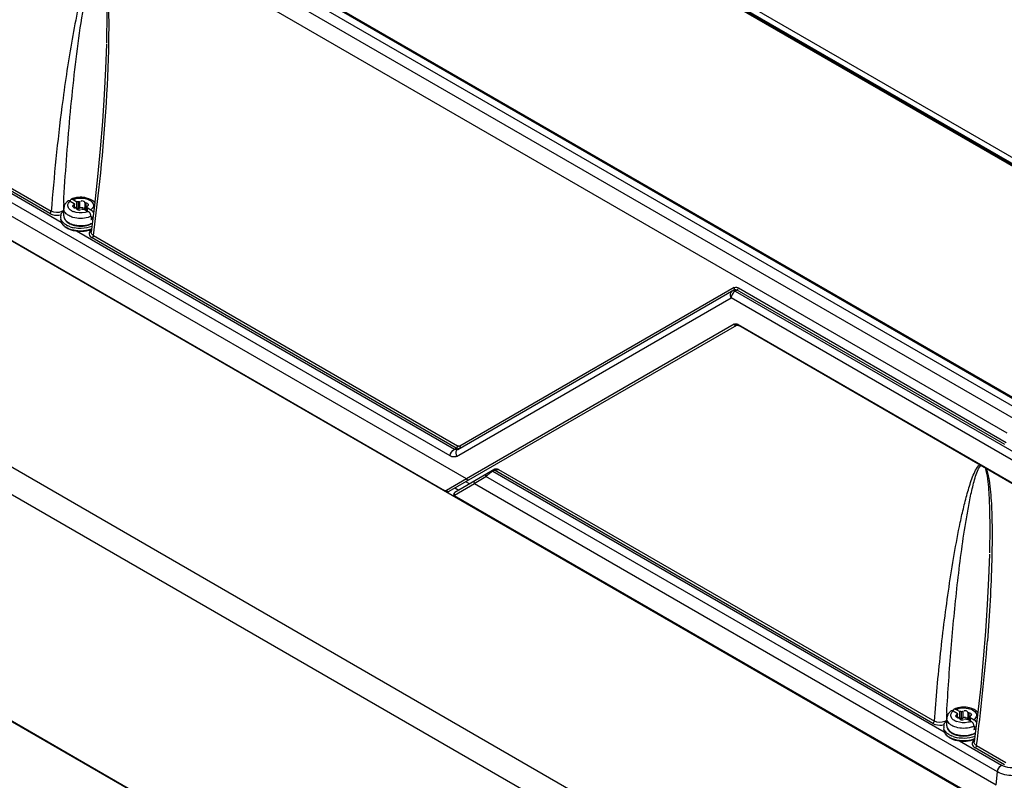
# Model space of a CAD drawing. Header units: inches. Extents: x 0 to 117, y 0 to 83.
# Tile 40 of 70: x 100.42 to 105.26, y 19.4 to 23.14. Entities that reach past the tile are written whole.
import ezdxf

# ---------------------------------------------------------------- set-up
doc = ezdxf.new("R2010")
doc.units = ezdxf.units.IN
doc.header["$LTSCALE"] = 6.431102
doc.header["$MEASUREMENT"] = 0
doc.layers.get('0').update_dxf_attribs({"linetype": 'CONTINUOUS'})

msp = doc.modelspace()

# ---------------------------------------------------------------- linework, layer by layer
at = {"color": 7, "linetype": 'CONTINUOUS'}
for p, q in [((98.552, 26.3643), (106.5585, 21.7419)), ((105.3734, 21.2045), (96.724, 26.1981)), ((96.6738, 26.1692), (105.3192, 21.1778)), ((105.2789, 21.1111), (96.6324, 26.1031)), ((106.3407, 21.8248), (100.4157, 25.2455)), ((106.3453, 21.8291), (100.4202, 25.2499)), ((100.4248, 25.2543), (106.3499, 21.8335)), ((105.3495, 21.256), (99.4244, 24.6767)), ((99.429, 24.6776), (105.354, 21.2569)), ((99.4336, 24.6785), (105.3586, 21.2577)), ((102.5401, 20.9991), (96.3298, 24.5845)), ((102.6194, 20.8865), (96.3193, 24.5238)), ((96.6655, 24.4357), (100.6273, 22.1484)), ((96.7491, 24.4127), (100.5785, 22.2019)), ((96.3945, 24.3618), (102.5119, 20.83)), ((105.234, 19.2551), (96.3947, 24.3584)), ((100.5716, 22.1909), (96.7422, 24.4017)), ((104.9281, 18.3183), (96.8267, 22.9956)), ((104.9128, 18.194), (96.8454, 22.8516)), ((100.6717, 22.2521), (100.6907, 22.2411)), ((100.683, 22.2614), (100.6856, 22.2602)), ((100.6856, 22.2602), (100.7047, 22.2492)), ((100.6873, 22.2245), (100.6888, 22.2243)), ((100.6901, 22.2335), (100.6901, 22.2213)), ((100.6907, 22.2411), (100.6907, 22.2377)), ((100.6926, 22.2213), (100.6926, 22.2363)), ((100.6926, 22.224), (100.7047, 22.217)), ((100.7047, 22.217), (100.7047, 22.2492)), ((100.7105, 22.2484), (100.7105, 22.2163)), ((100.7179, 22.2495), (100.7179, 22.2174)), ((100.7431, 22.2456), (100.7431, 22.2135)), ((100.7484, 22.2425), (100.7484, 22.2104)), ((100.7527, 22.2054), (100.7527, 22.2252)), ((100.7532, 22.2237), (100.7532, 22.205)), ((100.7552, 22.228), (100.7574, 22.2291)), ((100.758, 22.237), (100.7564, 22.2372)), ((100.791, 22.2329), (100.7745, 22.1001)), ((100.64, 22.1793), (100.64, 22.2147)), ((100.6882, 22.2213), (100.6907, 22.2201)), ((100.7048, 22.2118), (100.7062, 22.2109)), ((100.7178, 22.2174), (100.7197, 22.2186)), ((100.7335, 22.219), (100.7338, 22.2181)), ((100.7406, 22.2123), (100.7597, 22.2013)), ((100.7545, 22.2204), (100.7545, 22.2043)), ((100.7545, 22.2204), (100.7736, 22.2094)), ((100.7622, 22.1996), (100.7597, 22.2013)), ((100.7737, 22.1771), (100.7737, 22.1611)), ((100.7737, 22.1771), (100.7834, 22.1716)), ((100.7783, 22.2137), (100.7747, 22.2103)), ((100.7021, 22.1052), (102.5608, 21.0321)), ((100.7745, 22.1001), (100.7745, 22.1001)), ((100.7858, 22.0822), (102.5766, 21.0483)), ((102.5697, 21.0373), (100.7789, 22.0712)), ((102.5771, 21.0316), (103.9352, 21.8157)), ((103.9372, 21.8272), (102.587, 21.0476)), ((103.9396, 21.8095), (103.9407, 21.8081)), ((103.951, 21.8148), (103.942, 21.8097)), ((103.942, 21.8097), (105.392, 20.9725)), ((103.9483, 21.8145), (103.9493, 21.8131)), ((105.2678, 21.0546), (103.951, 21.8148)), ((103.9579, 21.8259), (105.2743, 21.0659)), ((102.5711, 20.9971), (103.9213, 21.7766)), ((103.922, 21.7808), (103.9213, 21.7766)), ((105.3721, 20.9391), (103.9213, 21.7766)), ((96.9915, 21.6559), (104.6755, 17.2196)), ((104.6786, 17.2132), (96.9946, 21.6494)), ((103.9359, 21.6467), (102.6194, 20.8865)), ((103.939, 21.6446), (103.9391, 21.6456)), ((103.9567, 21.6453), (105.3613, 20.8344)), ((103.9478, 21.6411), (102.5336, 20.8246)), ((103.9452, 21.6402), (103.9438, 21.6401)), ((103.9478, 21.6412), (103.9495, 21.6418)), ((103.9572, 21.6405), (103.9586, 21.6398)), ((105.364, 20.8284), (103.9586, 21.6398)), ((102.5608, 21.0321), (102.5697, 21.0373)), ((102.5753, 21.0449), (102.5748, 21.046)), ((102.7603, 20.9335), (102.5632, 20.8197)), ((102.7578, 20.9287), (102.7489, 20.9235)), ((102.7489, 20.9235), (104.9684, 19.6421)), ((104.9139, 19.6839), (102.7578, 20.9287)), ((102.7769, 20.9327), (104.9208, 19.6949)), ((102.6204, 20.886), (102.5217, 20.829)), ((102.6356, 20.8615), (102.6165, 20.8725)), ((102.6582, 20.8641), (102.716, 20.8975)), ((102.6607, 20.876), (102.6587, 20.8744)), ((105.2307, 19.4457), (102.716, 20.8975)), ((102.5611, 20.807), (102.6591, 20.8636)), ((102.5635, 20.8419), (102.5826, 20.8309)), ((102.6591, 20.8636), (105.2249, 19.3822)), ((102.5576, 20.8114), (102.5575, 20.809)), ((102.5603, 20.8051), (105.2249, 19.2668)), ((105.2278, 19.2606), (102.5641, 20.7985)), ((104.9822, 19.6723), (104.9822, 19.7077)), ((105.014, 19.7452), (105.033, 19.7342)), ((105.0253, 19.7544), (105.0279, 19.7532)), ((105.0279, 19.7532), (105.0469, 19.7422)), ((105.0296, 19.7175), (105.0311, 19.7173)), ((105.0305, 19.7143), (105.033, 19.7132)), ((105.0324, 19.7265), (105.0324, 19.7143)), ((105.033, 19.7342), (105.033, 19.7308)), ((105.0349, 19.7143), (105.0349, 19.7293)), ((105.0349, 19.717), (105.0469, 19.71)), ((105.0469, 19.71), (105.0469, 19.7422)), ((105.0528, 19.7414), (105.0528, 19.7093)), ((105.0601, 19.7426), (105.0601, 19.7104)), ((105.0601, 19.7104), (105.062, 19.7117)), ((105.0758, 19.712), (105.0761, 19.7111)), ((105.0853, 19.7387), (105.0853, 19.7065)), ((105.0907, 19.7356), (105.0907, 19.7034)), ((105.095, 19.6984), (105.095, 19.7182)), ((105.0955, 19.7168), (105.0955, 19.6981)), ((105.0968, 19.7134), (105.1159, 19.7024)), ((105.0968, 19.7134), (105.0968, 19.6973)), ((105.0975, 19.721), (105.0997, 19.7221)), ((105.1003, 19.73), (105.0987, 19.7302)), ((105.1333, 19.7259), (105.1168, 19.5931)), ((105.1206, 19.7068), (105.117, 19.7033)), ((105.0471, 19.7048), (105.0485, 19.7039)), ((105.0829, 19.7054), (105.102, 19.6944)), ((105.1045, 19.6926), (105.102, 19.6944)), ((105.116, 19.6702), (105.1257, 19.6646)), ((105.116, 19.6702), (105.116, 19.6541)), ((105.0444, 19.5982), (105.2514, 19.4787)), ((105.1168, 19.5931), (105.1168, 19.5931)), ((105.2656, 19.4808), (105.1212, 19.5642)), ((105.1281, 19.5753), (105.2725, 19.4919)), ((105.2251, 19.3821), (105.2307, 19.4457))]:
    msp.add_line(p, q, dxfattribs=at)
for points in [[(100.8494, 23.0237), (100.8455, 22.9031), (100.839, 22.7757), (100.8302, 22.6438), (100.8193, 22.5091), (100.8063, 22.3722), (100.791, 22.2329)], [(100.6926, 22.2363), (100.6926, 22.2362), (100.6925, 22.2357), (100.6923, 22.2352), (100.692, 22.2347), (100.6915, 22.2343), (100.6908, 22.2339), (100.6901, 22.2335)], [(100.6907, 22.2411), (100.6908, 22.2407), (100.6908, 22.2403), (100.6909, 22.24), (100.691, 22.2396), (100.6911, 22.2392), (100.6913, 22.2388), (100.6915, 22.2385), (100.6918, 22.2381), (100.6921, 22.2377)], [(100.6921, 22.2377), (100.6924, 22.2372), (100.6926, 22.2367), (100.6926, 22.2363)], [(100.7105, 22.2484), (100.7099, 22.2486), (100.7093, 22.2487), (100.7086, 22.2488), (100.708, 22.2489), (100.7073, 22.249), (100.7067, 22.2491), (100.706, 22.2491), (100.7053, 22.2491), (100.7047, 22.2492)], [(100.7179, 22.2496), (100.7173, 22.2491), (100.7166, 22.2488), (100.7158, 22.2485), (100.715, 22.2483), (100.7142, 22.2481), (100.7133, 22.2481), (100.7124, 22.2481), (100.7115, 22.2482), (100.7105, 22.2484)], [(100.7484, 22.2425), (100.7475, 22.2426), (100.7466, 22.2428), (100.7459, 22.243), (100.7452, 22.2433), (100.7445, 22.2437), (100.744, 22.2441), (100.7436, 22.2445), (100.7433, 22.2451), (100.7431, 22.2456)], [(100.7527, 22.2252), (100.7527, 22.2253), (100.7528, 22.2258), (100.753, 22.2263), (100.7533, 22.2267), (100.7538, 22.2272), (100.7544, 22.2276), (100.7552, 22.228)], [(100.7532, 22.2238), (100.7529, 22.2243), (100.7527, 22.2248), (100.7527, 22.2252)], [(100.7545, 22.2204), (100.7545, 22.2207), (100.7545, 22.2211), (100.7544, 22.2215), (100.7543, 22.2219), (100.7541, 22.2223), (100.7539, 22.2226), (100.7537, 22.223), (100.7535, 22.2234), (100.7532, 22.2238)], [(100.6969, 22.2189), (100.6978, 22.2188), (100.6986, 22.2187), (100.6994, 22.2185), (100.7001, 22.2182), (100.7008, 22.2178), (100.7013, 22.2174), (100.7017, 22.2169), (100.702, 22.2164), (100.7022, 22.2158)], [(100.7047, 22.217), (100.7053, 22.217), (100.706, 22.217), (100.7067, 22.2169), (100.7073, 22.2169)], [(100.7073, 22.2169), (100.708, 22.2168), (100.7086, 22.2167), (100.7093, 22.2165), (100.7099, 22.2164), (100.7105, 22.2162)], [(100.7105, 22.2162), (100.7114, 22.2161), (100.7123, 22.216), (100.7131, 22.2159), (100.714, 22.216), (100.7149, 22.2161), (100.7157, 22.2163), (100.7165, 22.2166), (100.7172, 22.217), (100.7178, 22.2174)], [(100.7273, 22.2119), (100.728, 22.2123), (100.7287, 22.2127), (100.7294, 22.213), (100.7302, 22.2132), (100.7311, 22.2133), (100.732, 22.2134), (100.7329, 22.2134), (100.7338, 22.2133), (100.7348, 22.2131)], [(100.7348, 22.2131), (100.7354, 22.2129), (100.736, 22.2128), (100.7367, 22.2127), (100.7373, 22.2126), (100.738, 22.2125), (100.7386, 22.2124), (100.7393, 22.2124), (100.7399, 22.2123), (100.7406, 22.2123)], [(100.7431, 22.2135), (100.7432, 22.2129), (100.7435, 22.2125), (100.7439, 22.212), (100.7444, 22.2116), (100.745, 22.2112), (100.7457, 22.2109), (100.7465, 22.2107), (100.7474, 22.2105), (100.7484, 22.2104)], [(103.9495, 21.6418), (103.9516, 21.642), (103.9542, 21.6417), (103.9572, 21.6405)], [(102.7439, 20.924), (102.7444, 20.9242), (102.7449, 20.9244), (102.7454, 20.9245), (102.7459, 20.9245), (102.7465, 20.9244), (102.747, 20.9243), (102.7476, 20.9241), (102.7482, 20.9239), (102.7489, 20.9235)], [(102.7578, 20.9287), (102.7572, 20.929), (102.7566, 20.9293), (102.756, 20.9295), (102.7554, 20.9296), (102.7549, 20.9296), (102.7543, 20.9296), (102.7538, 20.9296), (102.7533, 20.9294), (102.7529, 20.9292)], [(102.514, 20.8256), (102.5148, 20.8252), (102.5184, 20.8236), (102.5221, 20.8226), (102.5257, 20.8224)], [(102.5257, 20.8224), (102.5292, 20.8229), (102.5324, 20.824), (102.5336, 20.8246)], [(102.5632, 20.8197), (102.5629, 20.8195), (102.561, 20.818), (102.5595, 20.8162), (102.5583, 20.8139), (102.5576, 20.8114)], [(102.5575, 20.809), (102.5575, 20.8079), (102.5578, 20.8065), (102.5582, 20.8051)], [(102.5582, 20.8051), (102.5588, 20.8038), (102.5596, 20.8026), (102.5605, 20.8014), (102.5616, 20.8003), (102.5628, 20.7993), (102.564, 20.7986)], [(102.5603, 20.8051), (102.5603, 20.8054), (102.5604, 20.8057), (102.5604, 20.8059), (102.5605, 20.8062), (102.5606, 20.8064), (102.5607, 20.8066), (102.5608, 20.8067), (102.561, 20.8069), (102.5611, 20.807)], [(105.1917, 20.5168), (105.1878, 20.3962), (105.1813, 20.2687), (105.1725, 20.1368)], [(105.1725, 20.1368), (105.1616, 20.0021), (105.1486, 19.8653), (105.1333, 19.7259)], [(105.0349, 19.7293), (105.0349, 19.7293), (105.0348, 19.7288), (105.0346, 19.7283), (105.0342, 19.7278), (105.0338, 19.7273), (105.0331, 19.7269), (105.0324, 19.7265)], [(105.033, 19.7342), (105.033, 19.7338), (105.0331, 19.7334), (105.0332, 19.733), (105.0333, 19.7326), (105.0334, 19.7322), (105.0336, 19.7319), (105.0338, 19.7315), (105.0341, 19.7311), (105.0343, 19.7308)], [(105.0343, 19.7308), (105.0347, 19.7303), (105.0348, 19.7298), (105.0349, 19.7293)], [(105.0392, 19.712), (105.0401, 19.7119), (105.0409, 19.7117), (105.0417, 19.7115), (105.0424, 19.7112), (105.043, 19.7108), (105.0436, 19.7104), (105.044, 19.71), (105.0443, 19.7095), (105.0445, 19.7089)], [(105.0528, 19.7414), (105.0522, 19.7416), (105.0515, 19.7417), (105.0509, 19.7419), (105.0503, 19.742), (105.0496, 19.742), (105.0489, 19.7421), (105.0483, 19.7422), (105.0476, 19.7422), (105.0469, 19.7422)], [(105.0469, 19.71), (105.0476, 19.71), (105.0483, 19.71), (105.0489, 19.71), (105.0496, 19.7099)], [(105.0496, 19.7099), (105.0503, 19.7098), (105.0509, 19.7097), (105.0516, 19.7096), (105.0522, 19.7094), (105.0528, 19.7093)], [(105.0602, 19.7426), (105.0596, 19.7422), (105.0589, 19.7418), (105.0581, 19.7415), (105.0573, 19.7413), (105.0565, 19.7412), (105.0556, 19.7411), (105.0547, 19.7411), (105.0538, 19.7412), (105.0528, 19.7414)], [(105.0528, 19.7093), (105.0537, 19.7091), (105.0546, 19.709), (105.0554, 19.709), (105.0563, 19.709), (105.0572, 19.7091), (105.058, 19.7093), (105.0588, 19.7096), (105.0595, 19.71), (105.0601, 19.7104)], [(105.0696, 19.7049), (105.0703, 19.7054), (105.071, 19.7057), (105.0717, 19.706), (105.0725, 19.7062), (105.0734, 19.7064), (105.0743, 19.7064), (105.0752, 19.7064), (105.0761, 19.7063), (105.0771, 19.7061)], [(105.0771, 19.7061), (105.0777, 19.706), (105.0783, 19.7058), (105.0789, 19.7057), (105.0796, 19.7056), (105.0802, 19.7055), (105.0809, 19.7054), (105.0816, 19.7054), (105.0822, 19.7054), (105.0829, 19.7054)], [(105.0907, 19.7356), (105.0898, 19.7357), (105.0889, 19.7358), (105.0882, 19.736), (105.0875, 19.7363), (105.0868, 19.7367), (105.0863, 19.7371), (105.0859, 19.7376), (105.0855, 19.7381), (105.0853, 19.7387)], [(105.0854, 19.7065), (105.0855, 19.706), (105.0858, 19.7055), (105.0862, 19.705), (105.0867, 19.7046), (105.0873, 19.7043), (105.088, 19.704), (105.0888, 19.7037), (105.0897, 19.7035), (105.0907, 19.7034)], [(105.095, 19.7182), (105.095, 19.7183), (105.095, 19.7188), (105.0953, 19.7193), (105.0956, 19.7198), (105.0961, 19.7202), (105.0967, 19.7206), (105.0975, 19.721)], [(105.0955, 19.7168), (105.0952, 19.7173), (105.095, 19.7178), (105.095, 19.7182)], [(105.0968, 19.7134), (105.0968, 19.7138), (105.0968, 19.7142), (105.0967, 19.7145), (105.0966, 19.7149), (105.0964, 19.7153), (105.0962, 19.7157), (105.096, 19.7161), (105.0958, 19.7164), (105.0955, 19.7168)]]:
    msp.add_lwpolyline(points, dxfattribs=at)
for centre, radius, start, end in [((110.2387, 21.4815), 9.6871, 172.66687, 175.73492), ((112.1766, 21.6061), 11.5547, 176.8448, 177.02909), ((100.6866, 22.2125), 0.0471, 148.5556, 154.5836), ((100.7001, 22.2003), 0.0654, 126.6756, 131.4037), ((100.665, 22.2474), 0.00661, 110.879, 126.7328), ((100.6789, 22.2555), 0.0066, 113.9644, 128.493), ((100.7144, 22.1754), 0.0942, 110.2123, 113.9085), ((100.7167, 22.1693), 0.1007, 108.7792, 110.2379), ((100.7218, 22.1666), 0.1005, 97.3052, 101.9438), ((100.7223, 22.1469), 0.1238, 94.4027, 98.9527), ((100.7226, 22.1438), 0.127, 80.8629, 94.4498), ((100.7239, 22.1527), 0.1179, 76.2183, 80.8116), ((100.6572, 22.1745), 0.0329, 177.1467, 188.4932), ((100.658, 22.1744), 0.0338, 165.858, 177.1012), ((100.6883, 22.1356), 0.0861, 124.277, 126.2686), ((100.6675, 22.2147), 0.0275, 179.9845, 185.925), ((100.6715, 22.1793), 0.0316, 180.0151, 188.0362), ((100.6677, 22.1793), 0.0277, 179.9654, 188.9656), ((100.7132, 22.2669), 0.0712, 243.2902, 249.1107), ((100.6975, 22.2394), 0.0204, 250.7738, 256.2604), ((100.698, 22.2416), 0.0227, 256.2357, 267.1166), ((100.7473, 22.1882), 0.0222, 76.2238, 87.1434), ((100.7299, 22.2724), 0.0771, 288.7102, 292.7156), ((100.7463, 22.2438), 0.0439, 308.4546, 310.3695), ((100.6675, 22.1786), 0.0442, 209.7552, 212.9176), ((100.6733, 22.1687), 0.0503, 211.2047, 218.0472), ((100.6709, 22.1808), 0.0482, 212.9613, 218.8994), ((100.6788, 22.173), 0.0573, 218.0451, 224.3364), ((100.6861, 22.1873), 0.0484, 217.8672, 224.1905), ((100.702, 22.2193), 0.0981, 240.053, 244.1933), ((100.7009, 22.2047), 0.0714, 235.1758, 238.1269), ((100.7034, 22.2087), 0.076, 238.1159, 240.0081), ((100.7034, 22.2136), 0.0785, 240.009, 241.6555), ((100.7145, 22.2317), 0.1015, 246.3433, 251.8436), ((100.7172, 22.2456), 0.1135, 250.8799, 255.4912), ((100.7178, 22.2414), 0.1119, 251.79, 254.4361), ((100.7191, 22.2464), 0.117, 254.4326, 256.857), ((100.72, 22.2564), 0.1246, 255.4922, 259.7453), ((100.721, 22.2544), 0.1252, 256.8882, 261.6474), ((100.7205, 22.2465), 0.1162, 257.0587, 261.8369), ((100.7218, 22.2664), 0.1347, 259.7313, 263.696), ((100.7226, 22.2654), 0.1363, 261.6558, 270.5961), ((100.7225, 22.2603), 0.1302, 261.8533, 270.6075), ((100.7226, 22.2733), 0.1417, 263.7066, 271.3971), ((100.7226, 22.2628), 0.1327, 270.5545, 274.8263), ((100.7227, 22.2649), 0.1358, 270.5264, 279.469), ((100.7663, 22.191), 0.0301, 283.4325, 290.7518), ((100.7382, 22.2152), 0.0835, 296.3345, 299.2232), ((100.6956, 22.1926), 0.0832, 235.2098, 236.6823), ((100.6975, 22.1955), 0.0867, 236.6835, 238.321), ((100.6995, 22.1987), 0.0905, 238.3214, 240.0066), ((100.7111, 22.2278), 0.1198, 245.8075, 250.8314), ((100.7112, 22.2224), 0.1169, 245.4515, 250.2715), ((100.7158, 22.2522), 0.1338, 250.5917, 255.0744), ((100.7161, 22.2419), 0.1348, 250.8083, 255.4075), ((100.7159, 22.2354), 0.1307, 250.2539, 254.7189), ((100.7193, 22.2652), 0.1473, 255.0777, 259.3535), ((100.7192, 22.2475), 0.1433, 254.7195, 258.9115), ((100.7195, 22.2548), 0.1481, 255.4087, 259.6625), ((100.7211, 22.2634), 0.1569, 259.6308, 260.8799), ((100.7219, 22.2683), 0.1618, 260.8865, 263.6111), ((100.7226, 22.2751), 0.1687, 263.6332, 271.335), ((100.7235, 22.2601), 0.1562, 274.1615, 282.0335), ((100.7316, 22.2348), 0.1274, 287.5818, 290.655), ((100.7979, 22.078), 0.0383, 125.7621, 128.8538), ((103.9691, 21.7702), 0.0482, 139.7901, 145.3595), ((103.9413, 21.6187), 0.0308, 59.9597, 65.146), ((102.8467, 20.7661), 0.1855, 125.8278, 129.1974), ((102.7859, 20.8316), 0.0961, 134.6595, 136.6863), ((95.442, 20.8454), 9.769, 352.52914, 355.56432), ((105.0212, 19.7485), 0.0066, 113.9644, 128.493), ((105.0567, 19.6684), 0.0942, 110.2123, 113.9085), ((105.059, 19.6623), 0.1007, 108.7792, 110.2379), ((105.0641, 19.6596), 0.1005, 97.3052, 101.9438), ((105.0646, 19.6399), 0.1238, 94.4027, 98.9527), ((105.0649, 19.6368), 0.127, 80.8629, 94.4498), ((105.0662, 19.6458), 0.1179, 76.2183, 80.8116), ((116.5215, 19.099), 11.5573, 176.84477, 177.02902), ((105.0098, 19.7077), 0.0275, 179.9845, 185.925), ((105.0289, 19.7055), 0.0471, 148.5556, 154.5836), ((105.0424, 19.6933), 0.0654, 126.6756, 131.4037), ((105.0073, 19.7404), 0.00661, 110.879, 126.7328), ((105.0397, 19.7324), 0.0204, 250.7738, 256.2604), ((105.0403, 19.7347), 0.0227, 256.2357, 267.1166), ((105.0003, 19.6674), 0.0338, 165.858, 177.1012), ((104.9995, 19.6675), 0.0329, 177.1467, 188.4932), ((105.0306, 19.6287), 0.0861, 124.277, 126.2686), ((105.0138, 19.6723), 0.0316, 180.0151, 188.0362), ((105.01, 19.6723), 0.0277, 179.9654, 188.9656), ((105.0555, 19.76), 0.0712, 243.2902, 249.1107), ((105.0896, 19.6812), 0.0222, 76.2238, 87.1434), ((105.0722, 19.7654), 0.0771, 288.7102, 292.7156), ((105.0886, 19.7368), 0.0439, 308.4546, 310.3695), ((105.0098, 19.6716), 0.0442, 209.7552, 212.9176), ((105.0156, 19.6617), 0.0503, 211.2047, 218.0472), ((105.0131, 19.6738), 0.0482, 212.9613, 218.8994), ((105.0211, 19.666), 0.0573, 218.0451, 224.3364), ((105.0284, 19.6803), 0.0484, 217.8672, 224.1905), ((105.0379, 19.6856), 0.0832, 235.2098, 236.6823), ((105.0398, 19.6885), 0.0867, 236.6835, 238.321), ((105.0418, 19.6918), 0.0905, 238.3214, 240.0066), ((105.0443, 19.7123), 0.0981, 240.053, 244.1933), ((105.0432, 19.6978), 0.0714, 235.1758, 238.1269), ((105.0534, 19.7208), 0.1198, 245.8075, 250.8314), ((105.0457, 19.7017), 0.076, 238.1159, 240.0081), ((105.0457, 19.7066), 0.0785, 240.009, 241.6555), ((105.0581, 19.7453), 0.1338, 250.5917, 255.0744), ((105.0567, 19.7247), 0.1015, 246.3433, 251.8436), ((105.0595, 19.7387), 0.1135, 250.8799, 255.4912), ((105.0615, 19.7582), 0.1473, 255.0777, 259.3535), ((105.0601, 19.7345), 0.1119, 251.79, 254.4361), ((105.0614, 19.7394), 0.117, 254.4326, 256.857), ((105.0623, 19.7494), 0.1246, 255.4922, 259.7453), ((105.0632, 19.7475), 0.1252, 256.8882, 261.6474), ((105.0628, 19.7395), 0.1162, 257.0587, 261.8369), ((105.0641, 19.7594), 0.1347, 259.7313, 263.696), ((105.0648, 19.7585), 0.1363, 261.6558, 270.5961), ((105.0648, 19.7534), 0.1302, 261.8533, 270.6075), ((105.0648, 19.7559), 0.1327, 270.5545, 274.8263), ((105.065, 19.7579), 0.1358, 270.5264, 279.469), ((105.0653, 19.7514), 0.1282, 274.8091, 279.2436), ((105.067, 19.7412), 0.1179, 279.2256, 283.8547), ((105.0671, 19.7455), 0.1233, 279.48, 284.2754), ((105.0702, 19.7332), 0.1106, 284.2726, 289.4689), ((105.1086, 19.684), 0.0301, 283.4325, 290.7518), ((105.0802, 19.7088), 0.0842, 295.7919, 299.2149), ((105.0535, 19.7154), 0.1169, 245.4515, 250.2715), ((105.0582, 19.7284), 0.1307, 250.2539, 254.7189), ((105.0584, 19.735), 0.1348, 250.8083, 255.4075), ((105.0615, 19.7405), 0.1433, 254.7195, 258.9115), ((105.0618, 19.7478), 0.1481, 255.4087, 259.6625), ((105.0634, 19.7564), 0.1569, 259.6308, 260.8799), ((105.0642, 19.7613), 0.1618, 260.8865, 263.6111), ((105.0649, 19.7681), 0.1687, 263.6332, 271.335), ((105.0658, 19.7532), 0.1562, 274.1615, 282.0335), ((105.0739, 19.7279), 0.1274, 287.5818, 290.655), ((105.1402, 19.571), 0.0383, 125.762, 128.8543)]:
    msp.add_arc(centre, radius, start, end, dxfattribs=at)
for points, knots in [([(100.8607, 22.993), (100.8621, 23.0487), (100.8631, 23.1327), (100.8608, 23.2309), (100.8579, 23.2878), (100.8546, 23.331), (100.8496, 23.3747), (100.8436, 23.4116), (100.8346, 23.4402), (100.8276, 23.4606), (100.8074, 23.4696), (100.7947, 23.4568), (100.7857, 23.4439), (100.775, 23.4236), (100.7639, 23.3964), (100.7522, 23.3622), (100.7308, 23.2906), (100.7051, 23.1794), (100.6766, 23.0282), (100.652, 22.8739), (100.6376, 22.7701), (100.6309, 22.7179)], [0, 0, 0, 0, 0.132093, 0.199085, 0.232937, 0.267122, 0.301777, 0.33717, 0.355291, 0.373358, 0.386658, 0.398613, 0.41146, 0.42487, 0.452674, 0.481281, 0.510393, 0.629692, 0.751641, 0.875212, 1, 1, 1, 1]), ([(100.6394, 22.2421), (100.6472, 22.3831), (100.6625, 22.5936), (100.6906, 22.8723), (100.7162, 23.0774), (100.7402, 23.2293), (100.7607, 23.3281), (100.7722, 23.3758), (100.7836, 23.4141), (100.7937, 23.4397), (100.8011, 23.4521), (100.807, 23.4618), (100.8211, 23.4622), (100.8278, 23.4485), (100.832, 23.4346), (100.8366, 23.4149), (100.8403, 23.3908), (100.8445, 23.3527), (100.8476, 23.3055), (100.8505, 23.2311), (100.8513, 23.1391), (100.8503, 23.0657), (100.8495, 23.0293)], [0, 0, 0, 0, 0.251883, 0.376391, 0.499618, 0.620755, 0.650455, 0.679713, 0.70818, 0.721815, 0.728323, 0.734461, 0.740625, 0.749134, 0.758492, 0.76741, 0.784889, 0.802056, 0.835834, 0.869152, 0.934945, 1, 1, 1, 1]), ([(100.7858, 22.0822), (100.7956, 22.1565), (100.8314, 22.4591), (100.8548, 22.7633), (100.8607, 22.993)], [0, 0, 0, 0, 0.245993, 1, 1, 1, 1]), ([(100.6762, 22.2615), (100.6772, 22.2619), (100.6796, 22.2623), (100.6819, 22.2618), (100.683, 22.2614)], [0, 0, 0, 0, 0.466051, 1, 1, 1, 1]), ([(100.6836, 22.2286), (100.6835, 22.2283), (100.6832, 22.2277), (100.6832, 22.2271), (100.6832, 22.2269)], [0, 0, 0, 0, 0.531755, 1, 1, 1, 1]), ([(100.6832, 22.2269), (100.6833, 22.2263), (100.6846, 22.2249), (100.6863, 22.2246), (100.6873, 22.2245)], [0, 0, 0, 0, 0.365198, 1, 1, 1, 1]), ([(100.6901, 22.2335), (100.6887, 22.233), (100.6864, 22.2316), (100.6842, 22.2297), (100.6836, 22.2286)], [0, 0, 0, 0, 0.528355, 1, 1, 1, 1]), ([(100.709, 22.2662), (100.7207, 22.2677), (100.7432, 22.2668), (100.7715, 22.2568), (100.7896, 22.2351), (100.7831, 22.2189), (100.7783, 22.2137)], [0, 0, 0, 0, 0.319879, 0.60014, 0.807508, 1, 1, 1, 1]), ([(100.7431, 22.2456), (100.7429, 22.2466), (100.7418, 22.2487), (100.7401, 22.25), (100.739, 22.2506)], [0, 0, 0, 0, 0.453861, 1, 1, 1, 1]), ([(100.7574, 22.2291), (100.7583, 22.2296), (100.7599, 22.2307), (100.7612, 22.2321), (100.7617, 22.2329)], [0, 0, 0, 0, 0.538344, 1, 1, 1, 1]), ([(100.7621, 22.2346), (100.762, 22.2352), (100.7607, 22.2366), (100.759, 22.2369), (100.758, 22.237)], [0, 0, 0, 0, 0.365197, 1, 1, 1, 1]), ([(100.7617, 22.2329), (100.7618, 22.2332), (100.762, 22.2337), (100.7621, 22.2343), (100.7621, 22.2346)], [0, 0, 0, 0, 0.531755, 1, 1, 1, 1]), ([(100.5716, 22.1909), (100.5753, 22.1887), (100.5926, 22.1817), (100.6124, 22.1815), (100.6262, 22.1851)], [0, 0, 0, 0, 0.231068, 1, 1, 1, 1]), ([(100.6252, 22.1826), (100.6255, 22.1837), (100.6262, 22.1859), (100.627, 22.188), (100.6275, 22.189)], [0, 0, 0, 0, 0.494818, 1, 1, 1, 1]), ([(100.6275, 22.189), (100.628, 22.1901), (100.6291, 22.1922), (100.6303, 22.1942), (100.631, 22.1952)], [0, 0, 0, 0, 0.492832, 1, 1, 1, 1]), ([(100.7595, 22.172), (100.7356, 22.1651), (100.7009, 22.165), (100.6707, 22.1772), (100.6642, 22.1809)], [0, 0, 0, 0, 0.768053, 1, 1, 1, 1]), ([(100.6812, 22.2034), (100.6801, 22.2039), (100.6781, 22.205), (100.6762, 22.2062), (100.6752, 22.2068)], [0, 0, 0, 0, 0.508353, 1, 1, 1, 1]), ([(100.7022, 22.2158), (100.7023, 22.2151), (100.703, 22.2135), (100.7041, 22.2124), (100.7048, 22.2118)], [0, 0, 0, 0, 0.463533, 1, 1, 1, 1]), ([(100.739, 22.2185), (100.7396, 22.2181), (100.7407, 22.2174), (100.7416, 22.2164), (100.742, 22.2159)], [0, 0, 0, 0, 0.523284, 1, 1, 1, 1]), ([(100.742, 22.2159), (100.7423, 22.2155), (100.7427, 22.2148), (100.743, 22.2139), (100.7431, 22.2135)], [0, 0, 0, 0, 0.520049, 1, 1, 1, 1]), ([(100.7737, 22.1771), (100.7737, 22.1781), (100.7736, 22.1802), (100.7731, 22.1822), (100.7728, 22.1832)], [0, 0, 0, 0, 0.480447, 1, 1, 1, 1]), ([(100.6387, 22.1448), (100.6377, 22.1457), (100.6359, 22.1476), (100.6342, 22.1496), (100.6334, 22.1506)], [0, 0, 0, 0, 0.508303, 1, 1, 1, 1]), ([(100.6335, 22.1391), (100.6343, 22.1381), (100.6361, 22.1361), (100.6379, 22.1343), (100.6389, 22.1334)], [0, 0, 0, 0, 0.491609, 1, 1, 1, 1]), ([(100.6452, 22.1394), (100.6441, 22.1402), (100.6418, 22.142), (100.6397, 22.1439), (100.6387, 22.1448)], [0, 0, 0, 0, 0.507923, 1, 1, 1, 1]), ([(100.6389, 22.1334), (100.6399, 22.1324), (100.6421, 22.1305), (100.6443, 22.1288), (100.6455, 22.128)], [0, 0, 0, 0, 0.492133, 1, 1, 1, 1]), ([(100.6403, 22.175), (100.6415, 22.1676), (100.6475, 22.158), (100.6554, 22.1514), (100.6578, 22.1497)], [0, 0, 0, 0, 0.717114, 1, 1, 1, 1]), ([(100.6578, 22.1497), (100.6588, 22.1489), (100.6609, 22.1475), (100.6631, 22.1462), (100.6642, 22.1456)], [0, 0, 0, 0, 0.492916, 1, 1, 1, 1]), ([(100.726, 22.1316), (100.7401, 22.132), (100.7585, 22.135), (100.7752, 22.1424), (100.7789, 22.1444)], [0, 0, 0, 0, 0.768788, 1, 1, 1, 1]), ([(100.7828, 22.1657), (100.7819, 22.1652), (100.78, 22.1641), (100.778, 22.1632), (100.777, 22.1628)], [0, 0, 0, 0, 0.485846, 1, 1, 1, 1]), ([(100.6995, 22.1067), (100.7192, 22.104), (100.746, 22.1047), (100.7708, 22.1126), (100.7764, 22.115)], [0, 0, 0, 0, 0.762793, 1, 1, 1, 1]), ([(100.7858, 22.0822), (100.7839, 22.0833), (100.7779, 22.0872), (100.7738, 22.095), (100.7745, 22.1001)], [0, 0, 0, 0, 0.296104, 1, 1, 1, 1]), ([(103.9213, 21.7766), (103.9197, 21.7798), (103.9156, 21.7912), (103.9197, 21.8068), (103.9273, 21.8111)], [0, 0, 0, 0, 0.291333, 1, 1, 1, 1]), ([(103.9273, 21.8111), (103.9298, 21.8126), (103.9352, 21.8138), (103.9386, 21.8106), (103.9396, 21.8095)], [0, 0, 0, 0, 0.665644, 1, 1, 1, 1]), ([(103.9352, 21.8157), (103.9366, 21.8166), (103.9398, 21.8194), (103.9379, 21.8237), (103.9364, 21.8248)], [0, 0, 0, 0, 0.47506, 1, 1, 1, 1]), ([(103.9352, 21.8157), (103.9362, 21.8163), (103.9382, 21.8174), (103.9405, 21.818), (103.9417, 21.818)], [0, 0, 0, 0, 0.498947, 1, 1, 1, 1]), ([(103.9417, 21.818), (103.9428, 21.818), (103.9455, 21.8175), (103.9474, 21.8156), (103.9483, 21.8145)], [0, 0, 0, 0, 0.440416, 1, 1, 1, 1]), ([(103.9438, 21.6401), (103.9426, 21.6401), (103.9399, 21.6405), (103.939, 21.6433), (103.939, 21.6446)], [0, 0, 0, 0, 0.476599, 1, 1, 1, 1]), ([(103.9567, 21.6453), (103.9565, 21.6441), (103.9566, 21.642), (103.9575, 21.6396), (103.9583, 21.6392)], [0, 0, 0, 0, 0.568851, 1, 1, 1, 1]), ([(103.9478, 21.6411), (103.9474, 21.6409), (103.9466, 21.6406), (103.9457, 21.6403), (103.9452, 21.6402)], [0, 0, 0, 0, 0.470662, 1, 1, 1, 1]), ([(102.5771, 21.0316), (102.576, 21.031), (102.5738, 21.0298), (102.5714, 21.0291), (102.5701, 21.029)], [0, 0, 0, 0, 0.501989, 1, 1, 1, 1]), ([(102.5771, 21.0316), (102.576, 21.031), (102.574, 21.0295), (102.5724, 21.0277), (102.5717, 21.0267)], [0, 0, 0, 0, 0.493873, 1, 1, 1, 1]), ([(102.5815, 21.0463), (102.5808, 21.0465), (102.5793, 21.0473), (102.5782, 21.0487), (102.5777, 21.0495)], [0, 0, 0, 0, 0.428151, 1, 1, 1, 1]), ([(102.587, 21.0476), (102.5861, 21.0472), (102.5844, 21.0463), (102.5824, 21.0461), (102.5815, 21.0463)], [0, 0, 0, 0, 0.496941, 1, 1, 1, 1]), ([(102.587, 21.0476), (102.5879, 21.0457), (102.5904, 21.0421), (102.5864, 21.0386), (102.585, 21.039)], [0, 0, 0, 0, 0.598027, 1, 1, 1, 1]), ([(102.5711, 20.9971), (102.5645, 20.9933), (102.5522, 20.993), (102.5427, 20.9976), (102.5401, 20.9991)], [0, 0, 0, 0, 0.716443, 1, 1, 1, 1]), ([(104.9208, 19.6949), (104.9291, 19.8061), (104.9444, 19.972), (104.9702, 20.1916), (104.9923, 20.354), (105.0176, 20.5141), (105.0422, 20.6456), (105.0651, 20.7486), (105.0845, 20.8234), (105.1034, 20.884), (105.1226, 20.928), (105.1348, 20.9488), (105.1436, 20.9557)], [0, 0, 0, 0, 0.259679, 0.388043, 0.515337, 0.641367, 0.765707, 0.826965, 0.887267, 0.945912, 0.974012, 1, 1, 1, 1]), ([(104.9817, 19.7352), (104.9875, 19.8409), (104.9983, 19.9991), (105.017, 20.209), (105.0332, 20.3647), (105.0519, 20.5189), (105.0704, 20.646), (105.0877, 20.7462), (105.1024, 20.8194), (105.1169, 20.8792), (105.132, 20.9233), (105.1415, 20.9449), (105.1494, 20.9524)], [0, 0, 0, 0, 0.257629, 0.385405, 0.512391, 0.638411, 0.763101, 0.824709, 0.885532, 0.944959, 0.973587, 1, 1, 1, 1]), ([(105.1701, 20.9405), (105.1766, 20.923), (105.1826, 20.8865), (105.1895, 20.8155), (105.194, 20.6941), (105.1933, 20.5907), (105.1918, 20.5223)], [0, 0, 0, 0, 0.133319, 0.261179, 0.511014, 1, 1, 1, 1]), ([(105.1751, 20.9375), (105.1829, 20.919), (105.1904, 20.8798), (105.1995, 20.8032), (105.2057, 20.6717), (105.2049, 20.5598), (105.203, 20.4857)], [0, 0, 0, 0, 0.132233, 0.260453, 0.510835, 1, 1, 1, 1]), ([(102.6318, 20.8813), (102.6301, 20.8803), (102.6256, 20.8787), (102.6229, 20.8834), (102.6231, 20.8854)], [0, 0, 0, 0, 0.495818, 1, 1, 1, 1]), ([(102.6587, 20.8744), (102.6577, 20.8733), (102.6556, 20.8704), (102.6583, 20.8675), (102.6597, 20.8668)], [0, 0, 0, 0, 0.468397, 1, 1, 1, 1]), ([(102.716, 20.8975), (102.715, 20.8994), (102.7125, 20.9031), (102.7165, 20.9066), (102.7179, 20.9062)], [0, 0, 0, 0, 0.598027, 1, 1, 1, 1]), ([(102.5189, 20.8279), (102.518, 20.8277), (102.5154, 20.828), (102.5136, 20.8299), (102.5128, 20.831)], [0, 0, 0, 0, 0.404115, 1, 1, 1, 1]), ([(102.5137, 20.8251), (102.5132, 20.8254), (102.5126, 20.8271), (102.5133, 20.8285), (102.5138, 20.8294)], [0, 0, 0, 0, 0.341704, 1, 1, 1, 1]), ([(102.5217, 20.829), (102.5213, 20.8287), (102.5204, 20.8283), (102.5194, 20.8279), (102.5189, 20.8279)], [0, 0, 0, 0, 0.490985, 1, 1, 1, 1]), ([(102.5217, 20.829), (102.5224, 20.8277), (102.5242, 20.8256), (102.5265, 20.8237), (102.5278, 20.8235)], [0, 0, 0, 0, 0.526467, 1, 1, 1, 1]), ([(102.5278, 20.8235), (102.5284, 20.8234), (102.53, 20.8238), (102.5305, 20.8252), (102.5308, 20.826)], [0, 0, 0, 0, 0.418906, 1, 1, 1, 1]), ([(102.5632, 20.8197), (102.5615, 20.8187), (102.5578, 20.8157), (102.5602, 20.8108), (102.5619, 20.8099)], [0, 0, 0, 0, 0.500012, 1, 1, 1, 1]), ([(102.5569, 20.809), (102.5569, 20.8084), (102.5581, 20.8071), (102.5597, 20.8071), (102.5607, 20.8071)], [0, 0, 0, 0, 0.341287, 1, 1, 1, 1]), ([(102.5635, 20.7979), (102.5627, 20.7983), (102.5613, 20.8006), (102.5627, 20.8028), (102.5634, 20.804)], [0, 0, 0, 0, 0.380979, 1, 1, 1, 1]), ([(105.0185, 19.7545), (105.0195, 19.755), (105.0219, 19.7554), (105.0242, 19.7548), (105.0253, 19.7544)], [0, 0, 0, 0, 0.466051, 1, 1, 1, 1]), ([(105.0513, 19.7593), (105.063, 19.7608), (105.0855, 19.7598), (105.1138, 19.7499), (105.1319, 19.7282), (105.1254, 19.712), (105.1206, 19.7068)], [0, 0, 0, 0, 0.319879, 0.60014, 0.807508, 1, 1, 1, 1]), ([(105.0259, 19.7216), (105.0258, 19.7213), (105.0255, 19.7208), (105.0255, 19.7202), (105.0255, 19.7199)], [0, 0, 0, 0, 0.531755, 1, 1, 1, 1]), ([(105.0255, 19.7199), (105.0256, 19.7193), (105.0269, 19.7179), (105.0285, 19.7177), (105.0296, 19.7175)], [0, 0, 0, 0, 0.365198, 1, 1, 1, 1]), ([(105.0324, 19.7265), (105.031, 19.726), (105.0286, 19.7246), (105.0265, 19.7227), (105.0259, 19.7216)], [0, 0, 0, 0, 0.528355, 1, 1, 1, 1]), ([(105.0445, 19.7089), (105.0446, 19.7081), (105.0453, 19.7066), (105.0464, 19.7054), (105.0471, 19.7048)], [0, 0, 0, 0, 0.463533, 1, 1, 1, 1]), ([(105.0853, 19.7387), (105.0852, 19.7397), (105.0841, 19.7417), (105.0824, 19.7431), (105.0813, 19.7437)], [0, 0, 0, 0, 0.453861, 1, 1, 1, 1]), ([(105.0813, 19.7115), (105.0819, 19.7112), (105.083, 19.7104), (105.0839, 19.7094), (105.0843, 19.7089)], [0, 0, 0, 0, 0.523284, 1, 1, 1, 1]), ([(105.0843, 19.7089), (105.0846, 19.7086), (105.085, 19.7078), (105.0853, 19.7069), (105.0854, 19.7065)], [0, 0, 0, 0, 0.520049, 1, 1, 1, 1]), ([(105.0997, 19.7221), (105.1006, 19.7226), (105.1021, 19.7237), (105.1035, 19.7252), (105.1039, 19.726)], [0, 0, 0, 0, 0.538344, 1, 1, 1, 1]), ([(105.1043, 19.7276), (105.1043, 19.7282), (105.103, 19.7296), (105.1013, 19.7299), (105.1003, 19.73)], [0, 0, 0, 0, 0.365197, 1, 1, 1, 1]), ([(105.1039, 19.726), (105.1041, 19.7262), (105.1043, 19.7268), (105.1044, 19.7274), (105.1043, 19.7276)], [0, 0, 0, 0, 0.531755, 1, 1, 1, 1]), ([(104.9139, 19.6839), (104.9176, 19.6818), (104.9349, 19.6748), (104.9547, 19.6746), (104.9685, 19.6781)], [0, 0, 0, 0, 0.231068, 1, 1, 1, 1]), ([(104.9675, 19.6757), (104.9678, 19.6768), (104.9685, 19.6789), (104.9693, 19.681), (104.9698, 19.6821)], [0, 0, 0, 0, 0.494818, 1, 1, 1, 1]), ([(104.9698, 19.6821), (104.9703, 19.6831), (104.9714, 19.6853), (104.9726, 19.6873), (104.9733, 19.6883)], [0, 0, 0, 0, 0.492832, 1, 1, 1, 1]), ([(104.9826, 19.668), (104.9838, 19.6606), (104.9898, 19.651), (104.9977, 19.6444), (105.0001, 19.6427)], [0, 0, 0, 0, 0.717114, 1, 1, 1, 1]), ([(105.1018, 19.665), (105.0779, 19.6581), (105.0432, 19.658), (105.013, 19.6702), (105.0065, 19.6739)], [0, 0, 0, 0, 0.768053, 1, 1, 1, 1]), ([(105.0235, 19.6964), (105.0224, 19.6969), (105.0204, 19.698), (105.0184, 19.6992), (105.0175, 19.6998)], [0, 0, 0, 0, 0.508353, 1, 1, 1, 1]), ([(105.116, 19.6702), (105.116, 19.6712), (105.1158, 19.6732), (105.1154, 19.6752), (105.1151, 19.6763)], [0, 0, 0, 0, 0.480447, 1, 1, 1, 1]), ([(105.1251, 19.6587), (105.1242, 19.6582), (105.1223, 19.6571), (105.1203, 19.6562), (105.1193, 19.6558)], [0, 0, 0, 0, 0.485846, 1, 1, 1, 1]), ([(104.981, 19.6379), (104.98, 19.6388), (104.9782, 19.6406), (104.9765, 19.6426), (104.9757, 19.6436)], [0, 0, 0, 0, 0.508303, 1, 1, 1, 1]), ([(104.9758, 19.6322), (104.9766, 19.6312), (104.9784, 19.6292), (104.9802, 19.6273), (104.9812, 19.6264)], [0, 0, 0, 0, 0.491609, 1, 1, 1, 1]), ([(104.9875, 19.6324), (104.9864, 19.6333), (104.9841, 19.635), (104.982, 19.6369), (104.981, 19.6379)], [0, 0, 0, 0, 0.507923, 1, 1, 1, 1]), ([(104.9812, 19.6264), (104.9822, 19.6254), (104.9844, 19.6236), (104.9866, 19.6218), (104.9878, 19.621)], [0, 0, 0, 0, 0.492133, 1, 1, 1, 1]), ([(105.0001, 19.6427), (105.0011, 19.642), (105.0032, 19.6405), (105.0054, 19.6392), (105.0065, 19.6386)], [0, 0, 0, 0, 0.492916, 1, 1, 1, 1]), ([(105.0418, 19.5997), (105.0614, 19.597), (105.0883, 19.5977), (105.113, 19.6057), (105.1187, 19.608)], [0, 0, 0, 0, 0.762793, 1, 1, 1, 1]), ([(105.1281, 19.5753), (105.1262, 19.5763), (105.1202, 19.5803), (105.1161, 19.588), (105.1168, 19.5931)], [0, 0, 0, 0, 0.296104, 1, 1, 1, 1]), ([(105.363, 19.479), (105.355, 19.4744), (105.3192, 19.4614), (105.2764, 19.4643), (105.2514, 19.4787)], [0, 0, 0, 0, 0.240529, 1, 1, 1, 1]), ([(105.3838, 19.4432), (105.3609, 19.4309), (105.307, 19.422), (105.2535, 19.4326), (105.2307, 19.4457)], [0, 0, 0, 0, 0.497911, 1, 1, 1, 1])]:
    msp.add_open_spline(points, degree=3, knots=knots, dxfattribs=at)
for points in [[(100.6441, 22.2327), (100.6414, 22.2271), (100.64, 22.2208), (100.64, 22.2147)], [(100.6569, 22.2493), (100.6528, 22.2458), (100.6492, 22.2416), (100.6464, 22.237)], [(100.6597, 22.2288), (100.6589, 22.2375), (100.6648, 22.2467), (100.6717, 22.2521)], [(100.6628, 22.2193), (100.6612, 22.2222), (100.66, 22.2255), (100.6597, 22.2288)], [(100.6717, 22.2521), (100.669, 22.2536), (100.6655, 22.2547), (100.6626, 22.2536)], [(100.6715, 22.2522), (100.6715, 22.2552), (100.6725, 22.2587), (100.6748, 22.2606)], [(100.703, 22.2692), (100.6967, 22.2682), (100.6904, 22.2667), (100.6843, 22.2646)], [(100.6856, 22.2602), (100.6905, 22.2622), (100.6957, 22.2638), (100.701, 22.2649)], [(100.739, 22.2506), (100.7344, 22.2533), (100.7227, 22.255), (100.7231, 22.2497)], [(100.7571, 22.2402), (100.7545, 22.2417), (100.7514, 22.2424), (100.7484, 22.2425)], [(100.7924, 22.2454), (100.782, 22.2566), (100.7669, 22.2636), (100.752, 22.2672)], [(100.5716, 22.1909), (100.5745, 22.1926), (100.5787, 22.1969), (100.5767, 22.1996)], [(100.6294, 22.2003), (100.6139, 22.1934), (100.5931, 22.1933), (100.5785, 22.2019)], [(100.6374, 22.205), (100.635, 22.2031), (100.6322, 22.2015), (100.6294, 22.2003)], [(100.631, 22.1952), (100.6335, 22.1989), (100.6365, 22.2022), (100.6398, 22.2052)], [(100.6518, 22.1901), (100.6459, 22.1958), (100.641, 22.2036), (100.6401, 22.2118)], [(100.6642, 22.1809), (100.6597, 22.1835), (100.6555, 22.1865), (100.6518, 22.1901)], [(100.6752, 22.2068), (100.6703, 22.21), (100.6657, 22.2143), (100.6628, 22.2193)], [(100.7443, 22.1966), (100.7258, 22.1927), (100.7054, 22.1937), (100.6878, 22.2004)], [(100.7062, 22.2109), (100.7108, 22.2082), (100.7226, 22.2065), (100.7221, 22.2117)], [(100.7197, 22.2186), (100.7237, 22.2209), (100.7316, 22.2232), (100.7335, 22.219)], [(100.7546, 22.1994), (100.7512, 22.1983), (100.7478, 22.1973), (100.7443, 22.1966)], [(100.7737, 22.1771), (100.7691, 22.1751), (100.7644, 22.1733), (100.7595, 22.172)], [(100.7728, 22.1832), (100.7711, 22.1895), (100.7673, 22.1955), (100.7622, 22.1996)], [(100.7736, 22.2094), (100.7795, 22.206), (100.7839, 22.1997), (100.7861, 22.1933)], [(100.6242, 22.1632), (100.6242, 22.1597), (100.6247, 22.1562), (100.6257, 22.1528)], [(100.6242, 22.1632), (100.6242, 22.1593), (100.625, 22.1553), (100.6263, 22.1516)], [(100.6292, 22.1567), (100.6269, 22.1606), (100.6253, 22.1651), (100.6246, 22.1696)], [(100.6257, 22.1528), (100.6267, 22.1493), (100.6283, 22.1458), (100.6302, 22.1426)], [(100.6263, 22.1516), (100.6279, 22.1471), (100.6305, 22.1429), (100.6335, 22.1391)], [(100.6378, 22.1329), (100.6409, 22.1297), (100.6444, 22.1268), (100.6481, 22.1242)], [(100.6403, 22.1749), (100.6407, 22.1719), (100.6416, 22.1689), (100.6428, 22.1661)], [(100.6428, 22.1661), (100.6441, 22.1631), (100.6459, 22.1602), (100.6479, 22.1576)], [(100.653, 22.1343), (100.6503, 22.1359), (100.6477, 22.1376), (100.6452, 22.1394)], [(100.6455, 22.128), (100.6479, 22.1262), (100.6504, 22.1246), (100.653, 22.1231)], [(100.6514, 22.1535), (100.6541, 22.1508), (100.657, 22.1483), (100.6602, 22.1462)], [(100.6713, 22.126), (100.6672, 22.1274), (100.6632, 22.1291), (100.6593, 22.131)], [(100.6654, 22.1429), (100.6681, 22.1413), (100.6709, 22.1399), (100.6737, 22.1387)], [(100.6661, 22.1445), (100.6706, 22.1421), (100.6753, 22.1401), (100.6801, 22.1384)], [(100.7779, 22.1275), (100.7616, 22.1211), (100.7437, 22.1181), (100.7261, 22.1177)], [(100.7451, 22.1309), (100.7555, 22.1327), (100.7658, 22.1357), (100.7753, 22.1404)], [(100.653, 22.1231), (100.656, 22.1214), (100.659, 22.1198), (100.662, 22.1185)], [(100.6543, 22.1203), (100.657, 22.1188), (100.6598, 22.1173), (100.6626, 22.116)], [(100.6917, 22.1069), (100.7058, 22.1041), (100.7205, 22.1033), (100.7349, 22.1044)], [(100.7261, 22.1177), (100.7147, 22.1175), (100.7032, 22.1184), (100.6921, 22.1205)], [(100.7265, 22.1065), (100.7412, 22.1068), (100.756, 22.109), (100.7701, 22.1134)], [(100.7561, 22.1074), (100.7627, 22.1088), (100.7693, 22.1107), (100.7757, 22.1131)], [(100.7738, 22.1078), (100.7684, 22.1034), (100.7638, 22.0958), (100.7647, 22.0889)], [(100.7647, 22.0889), (100.7658, 22.0814), (100.7723, 22.075), (100.7789, 22.0712)], [(100.7858, 22.0822), (100.7854, 22.0789), (100.7834, 22.0728), (100.7802, 22.0739)], [(103.9295, 21.7976), (103.926, 21.7925), (103.9233, 21.7868), (103.922, 21.7808)], [(103.942, 21.8097), (103.9383, 21.8075), (103.9351, 21.8046), (103.9323, 21.8013)], [(103.9372, 21.8272), (103.9404, 21.8291), (103.9444, 21.8297), (103.9481, 21.8293)], [(103.9481, 21.8293), (103.9516, 21.8289), (103.9549, 21.8276), (103.9579, 21.8259)], [(103.9579, 21.8258), (103.9575, 21.8225), (103.9555, 21.8164), (103.9523, 21.8175)], [(103.9359, 21.6467), (103.9412, 21.6497), (103.9487, 21.6492), (103.9542, 21.6466)], [(102.54, 20.9991), (102.5408, 21.0121), (102.5495, 21.0256), (102.5608, 21.0321)], [(102.5701, 21.029), (102.5671, 21.0289), (102.5641, 21.0314), (102.5626, 21.0339)], [(102.5717, 21.0267), (102.5658, 21.0187), (102.5669, 21.006), (102.5711, 20.9971)], [(102.5697, 21.0373), (102.5724, 21.0389), (102.576, 21.0418), (102.5753, 21.0449)], [(102.5697, 21.0373), (102.5733, 21.0352), (102.5805, 21.033), (102.5822, 21.0368)], [(102.7489, 20.9235), (102.7451, 20.9214), (102.7416, 20.919), (102.7381, 20.9165)], [(102.7578, 20.9287), (102.7606, 20.9303), (102.764, 20.931), (102.7672, 20.9316)], [(102.7769, 20.9327), (102.7715, 20.934), (102.7651, 20.9363), (102.7603, 20.9335)], [(102.7672, 20.9316), (102.7704, 20.9322), (102.7736, 20.9326), (102.7769, 20.9327)], [(102.7294, 20.9098), (102.7256, 20.9067), (102.7219, 20.9034), (102.7183, 20.9)], [(105.203, 20.4857), (105.1996, 20.3537), (105.192, 20.2216), (105.1817, 20.0899)], [(105.0453, 19.7622), (105.0389, 19.7612), (105.0327, 19.7597), (105.0266, 19.7577)], [(105.0279, 19.7532), (105.0328, 19.7553), (105.038, 19.7568), (105.0433, 19.7579)], [(105.1347, 19.7384), (105.1243, 19.7496), (105.1092, 19.7566), (105.0943, 19.7603)], [(104.9864, 19.7257), (104.9837, 19.7202), (104.9822, 19.7139), (104.9822, 19.7077)], [(104.9992, 19.7423), (104.9951, 19.7388), (104.9915, 19.7347), (104.9887, 19.7301)], [(105.002, 19.7219), (105.0012, 19.7306), (105.0071, 19.7397), (105.014, 19.7452)], [(105.0051, 19.7124), (105.0035, 19.7153), (105.0023, 19.7186), (105.002, 19.7219)], [(105.014, 19.7452), (105.0113, 19.7467), (105.0078, 19.7477), (105.0049, 19.7466)], [(105.0175, 19.6998), (105.0126, 19.7031), (105.008, 19.7073), (105.0051, 19.7124)], [(105.0138, 19.7452), (105.0138, 19.7482), (105.0147, 19.7518), (105.0171, 19.7537)], [(105.062, 19.7117), (105.066, 19.714), (105.0739, 19.7162), (105.0758, 19.712)], [(105.0813, 19.7437), (105.0767, 19.7463), (105.065, 19.7481), (105.0654, 19.7428)], [(105.0994, 19.7332), (105.0968, 19.7347), (105.0937, 19.7354), (105.0907, 19.7356)], [(104.9139, 19.6839), (104.9168, 19.6856), (104.921, 19.6899), (104.919, 19.6926)], [(104.9717, 19.6933), (104.9562, 19.6864), (104.9354, 19.6863), (104.9208, 19.6949)], [(104.9715, 19.6497), (104.9692, 19.6537), (104.9675, 19.6581), (104.9669, 19.6626)], [(104.9797, 19.698), (104.9773, 19.6961), (104.9745, 19.6946), (104.9717, 19.6933)], [(104.9733, 19.6883), (104.9758, 19.6919), (104.9788, 19.6953), (104.9821, 19.6982)], [(104.9941, 19.6831), (104.9881, 19.6888), (104.9832, 19.6967), (104.9824, 19.7049)], [(104.9826, 19.6679), (104.983, 19.6649), (104.9839, 19.6619), (104.9851, 19.6591)], [(104.9851, 19.6591), (104.9864, 19.6561), (104.9882, 19.6532), (104.9902, 19.6506)], [(105.0065, 19.6739), (105.002, 19.6765), (104.9978, 19.6795), (104.9941, 19.6831)], [(105.0866, 19.6896), (105.0681, 19.6857), (105.0477, 19.6867), (105.0301, 19.6935)], [(105.0485, 19.7039), (105.0531, 19.7012), (105.0649, 19.6995), (105.0644, 19.7048)], [(105.0969, 19.6925), (105.0935, 19.6913), (105.0901, 19.6904), (105.0866, 19.6896)], [(105.116, 19.6702), (105.1114, 19.6681), (105.1067, 19.6664), (105.1018, 19.665)], [(105.1151, 19.6763), (105.1134, 19.6825), (105.1096, 19.6886), (105.1045, 19.6926)], [(105.1159, 19.7024), (105.1218, 19.699), (105.1262, 19.6928), (105.1284, 19.6864)], [(104.9665, 19.6563), (104.9665, 19.6528), (104.967, 19.6492), (104.968, 19.6459)], [(104.9665, 19.6563), (104.9665, 19.6523), (104.9672, 19.6483), (104.9686, 19.6446)], [(104.968, 19.6459), (104.969, 19.6423), (104.9706, 19.6388), (104.9725, 19.6356)], [(104.9686, 19.6446), (104.9702, 19.6401), (104.9728, 19.6359), (104.9758, 19.6322)], [(104.9801, 19.626), (104.9832, 19.6227), (104.9867, 19.6198), (104.9904, 19.6173)], [(104.9953, 19.6273), (104.9926, 19.6289), (104.99, 19.6306), (104.9875, 19.6324)], [(104.9878, 19.621), (104.9902, 19.6192), (104.9927, 19.6176), (104.9953, 19.6161)], [(104.9937, 19.6466), (104.9964, 19.6438), (104.9993, 19.6414), (105.0025, 19.6392)], [(104.9953, 19.6161), (104.9982, 19.6144), (105.0013, 19.6129), (105.0043, 19.6115)], [(104.9966, 19.6134), (104.9993, 19.6118), (105.0021, 19.6104), (105.0049, 19.6091)], [(105.0136, 19.619), (105.0095, 19.6205), (105.0055, 19.6221), (105.0016, 19.624)], [(105.0077, 19.6359), (105.0104, 19.6343), (105.0132, 19.6329), (105.016, 19.6317)], [(105.0084, 19.6375), (105.0129, 19.6351), (105.0176, 19.6331), (105.0223, 19.6314)], [(105.0684, 19.6107), (105.057, 19.6105), (105.0455, 19.6114), (105.0343, 19.6135)], [(105.0493, 19.6255), (105.0619, 19.6241), (105.0747, 19.6244), (105.0872, 19.6264)], [(105.1202, 19.6205), (105.1039, 19.6141), (105.086, 19.6111), (105.0684, 19.6107)], [(105.0872, 19.6264), (105.099, 19.6283), (105.1107, 19.6317), (105.1212, 19.6374)], [(105.107, 19.629), (105.1104, 19.6302), (105.1136, 19.6315), (105.1168, 19.6331)], [(105.034, 19.5999), (105.0481, 19.5971), (105.0628, 19.5963), (105.0771, 19.5974)], [(105.0688, 19.5995), (105.0835, 19.5998), (105.0983, 19.602), (105.1123, 19.6065)], [(105.0984, 19.6004), (105.105, 19.6019), (105.1116, 19.6037), (105.118, 19.6062)], [(105.1161, 19.6008), (105.1107, 19.5964), (105.1061, 19.5889), (105.107, 19.582)], [(105.107, 19.582), (105.1081, 19.5745), (105.1146, 19.568), (105.1212, 19.5642)], [(105.1281, 19.5753), (105.1277, 19.5719), (105.1257, 19.5658), (105.1225, 19.5669)], [(105.2307, 19.4457), (105.232, 19.4586), (105.2401, 19.4722), (105.2514, 19.4787)]]:
    msp.add_open_spline(points, degree=3, dxfattribs=at)

doc.saveas('drawing.dxf')
